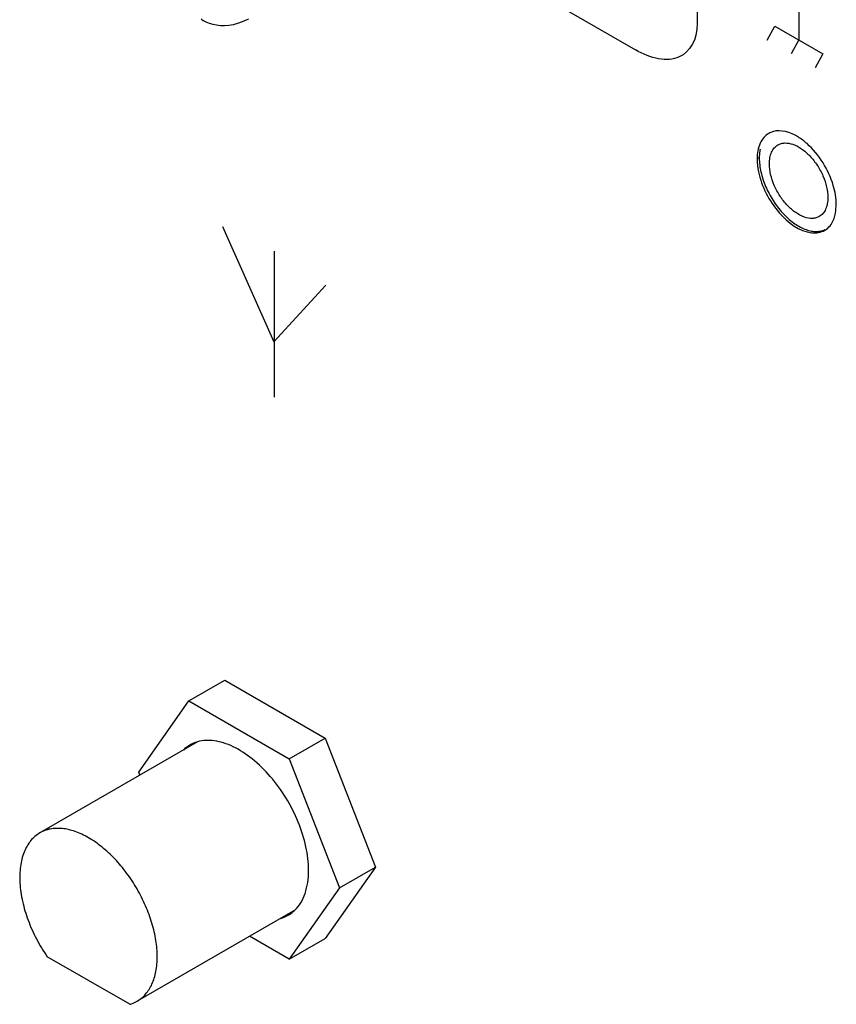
# Model space of a CAD drawing. Header units: inches. Extents: x 0 to 34, y 0 to 22.
# Tile 17 of 127: x 4.337 to 4.725, y 6.748 to 7.217. Entities that reach past the tile are written whole.
import ezdxf

# ---------------------------------------------------------------- set-up
doc = ezdxf.new("R2010")
doc.units = ezdxf.units.IN
doc.header["$LTSCALE"] = 1.87
doc.header["$MEASUREMENT"] = 0
doc.layers.get('0').update_dxf_attribs({"linetype": 'CONTINUOUS'})
doc.layers.add('02___PRT_ALL_AXES', color=7, linetype='CONTINUOUS')

msp = doc.modelspace()

# ---------------------------------------------------------------- linework, layer by layer
at = {"color": 40, "linetype": 'CONTINUOUS'}
for p, q in [((4.6592725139, 7.4828844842), (4.6592725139, 7.2152307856)), ((4.5332145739, 7.2585467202), (4.6298097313, 7.2027738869)), ((4.7075595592, 7.2378482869), (4.7075595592, 7.2074940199)), ((4.6924709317, 7.2074091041), (4.6961297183, 7.2140934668)), ((4.6961297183, 7.2140934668), (4.718986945, 7.2008959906)), ((4.7075595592, 7.2074940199), (4.7039007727, 7.2008096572)), ((4.718986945, 7.2008959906), (4.7153306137, 7.1942102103)), ((4.4334032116, 7.1186828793), (4.4578428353, 7.0637677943)), ((4.4579434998, 7.1069956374), (4.4579434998, 7.0373977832)), ((4.4578428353, 7.0637677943), (4.4825078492, 7.0906873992))]:
    msp.add_line(p, q, dxfattribs=at)
at = {"color": 7, "linetype": 'CONTINUOUS'}
for p, q in [((4.4236521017, 7.2171203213), (4.4242525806, 7.2167735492)), ((4.4242332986, 7.2167846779), (4.4254016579, 7.216167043)), ((4.3892111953, 6.7484649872), (4.349966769, 6.7711242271))]:
    msp.add_line(p, q, dxfattribs=at)
msp.add_lwpolyline([(4.4254016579, 7.216167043), (4.4269902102, 7.2154972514), (4.4286853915, 7.2149708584), (4.4304787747, 7.2146011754), (4.4323641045, 7.2143999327), (4.4343373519, 7.2143768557), (4.436402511, 7.2145420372), (4.4385384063, 7.2149044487), (4.4407023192, 7.2154615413), (4.442874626, 7.2162068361), (4.4450582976, 7.2171405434), (4.4458236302, 7.2175114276)], dxfattribs=at)
msp.add_arc((4.4311174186, 7.2286694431), 0.0137345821, 234.7617511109, 239.9195698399, dxfattribs=at)
at = {"color": 40, "linetype": 'CONTINUOUS'}
msp.add_open_spline([(4.6592725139, 7.2152307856), (4.6592725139, 7.2075315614), (4.6519487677, 7.1952533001), (4.6371874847, 7.1985140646), (4.6298097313, 7.2027738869)], degree=3, knots=[0, 0, 0, 0, 0.4747319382, 1, 1, 1, 1], dxfattribs=at)
at = {"color": 7, "linetype": 'CONTINUOUS'}
for points, knots in [([(4.6935740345, 7.1485135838), (4.6935740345, 7.1495112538), (4.6937246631, 7.1514078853), (4.6944936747, 7.15401351), (4.6957860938, 7.1561281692), (4.6970012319, 7.157149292), (4.697650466, 7.157524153)], [0, 0, 0, 0, 0.2898089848, 0.5490452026, 0.782227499, 1, 1, 1, 1]), ([(4.697650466, 7.157524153), (4.6981357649, 7.1578043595), (4.6992055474, 7.1582490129), (4.7016438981, 7.1586064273), (4.7050862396, 7.1579342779), (4.7091412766, 7.1557098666), (4.713039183, 7.1522621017), (4.7164774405, 7.1478590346), (4.71918547, 7.1428547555), (4.7209420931, 7.1376600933), (4.7214128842, 7.1341222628), (4.7214128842, 7.1324397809)], [0, 0, 0, 0, 0.0428776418, 0.0875257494, 0.1869323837, 0.3042493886, 0.437979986, 0.5823909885, 0.72961171, 0.8712654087, 1, 1, 1, 1]), ([(4.6891807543, 7.1555436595), (4.6891118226, 7.1552089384), (4.6888644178, 7.1538029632), (4.688771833, 7.1523716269), (4.688771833, 7.1512863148)], [0, 0, 0, 0, 0.2394754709, 1, 1, 1, 1]), ([(4.688771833, 7.1512863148), (4.688771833, 7.1490763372), (4.6893759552, 7.144431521), (4.6916405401, 7.1375952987), (4.6951410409, 7.1309802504), (4.6996067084, 7.1251062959), (4.7046877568, 7.1204293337), (4.7093080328, 7.1177198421), (4.7129576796, 7.1165672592), (4.7154910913, 7.1162301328), (4.7178726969, 7.1164009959), (4.7193457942, 7.1168669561), (4.7200213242, 7.1171792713)], [0, 0, 0, 0, 0.1275841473, 0.2678440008, 0.4138574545, 0.5576867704, 0.6917690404, 0.8103754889, 0.8631944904, 0.911838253, 0.9570347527, 1, 1, 1, 1]), ([(4.7173364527, 7.1234292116), (4.7168511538, 7.1231490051), (4.7157813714, 7.1227043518), (4.7133430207, 7.1223469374), (4.7099006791, 7.1230190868), (4.7058456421, 7.125243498), (4.7019477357, 7.128691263), (4.6985094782, 7.1330943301), (4.6958014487, 7.1380986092), (4.6940448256, 7.1432932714), (4.6935740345, 7.1468311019), (4.6935740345, 7.1485135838)], [0, 0, 0, 0, 0.0428776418, 0.0875257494, 0.1869323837, 0.3042493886, 0.437979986, 0.5823909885, 0.72961171, 0.8712654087, 1, 1, 1, 1]), ([(4.7214128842, 7.1324397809), (4.7214128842, 7.1314421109), (4.7212622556, 7.1295454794), (4.7204932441, 7.1269398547), (4.7192008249, 7.1248251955), (4.7179856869, 7.1238040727), (4.7173364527, 7.1234292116)], [0, 0, 0, 0, 0.2898089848, 0.5490452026, 0.782227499, 1, 1, 1, 1]), ([(4.3464646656, 6.8300580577), (4.3456375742, 6.8295805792), (4.3440517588, 6.8284554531), (4.341987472, 6.8263302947), (4.3402489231, 6.8237887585), (4.3383341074, 6.8197736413), (4.3372320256, 6.8151439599), (4.3368409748, 6.8101670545), (4.3369381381, 6.8046011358), (4.3380396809, 6.7972476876), (4.3407277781, 6.7883138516), (4.3446932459, 6.7794558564), (4.3480914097, 6.7738310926), (4.349966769, 6.7711242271)], [0, 0, 0, 0, 0.044204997, 0.0893954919, 0.1364548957, 0.1860858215, 0.2946257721, 0.3541182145, 0.4169969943, 0.5519042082, 0.6967270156, 0.8475754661, 1, 1, 1, 1]), ([(4.3927216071, 6.7499550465), (4.39347992, 6.7503932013), (4.3949374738, 6.7514112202), (4.3968627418, 6.7533081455), (4.3985180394, 6.7555590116), (4.3998887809, 6.7581384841), (4.4009638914, 6.7610207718), (4.4020204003, 6.7653469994), (4.4024990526, 6.7713773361), (4.4018175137, 6.7790932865), (4.3999287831, 6.7872109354), (4.3969041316, 6.7954295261), (4.3928566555, 6.8034447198), (4.3879376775, 6.81095649), (4.3823314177, 6.8176838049), (4.3762449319, 6.8233766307), (4.3699030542, 6.8278228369), (4.3644412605, 6.8304218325), (4.3601664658, 6.8316681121), (4.3571330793, 6.832177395), (4.3542140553, 6.8322786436), (4.3514373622, 6.8319695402), (4.3488327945, 6.8312490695), (4.3472228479, 6.8304957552), (4.3464646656, 6.8300580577)], [0, 0, 0, 0, 0.0225430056, 0.0455026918, 0.0692739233, 0.0941789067, 0.1204533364, 0.1482511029, 0.2085893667, 0.2751288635, 0.3469222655, 0.4224898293, 0.5000226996, 0.5775543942, 0.6531185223, 0.7249065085, 0.7914391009, 0.8517697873, 0.8795633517, 0.9058344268, 0.9307356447, 0.9545066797, 0.9774657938, 1, 1, 1, 1]), ([(4.3892111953, 6.7484649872), (4.3895195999, 6.7485539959), (4.3907319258, 6.7489429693), (4.3918973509, 6.7494787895), (4.3927216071, 6.7499550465)], [0, 0, 0, 0, 0.2521644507, 1, 1, 1, 1])]:
    msp.add_open_spline(points, degree=3, knots=knots, dxfattribs=at)
at = {"layer": '02___PRT_ALL_AXES', "color": 7, "linetype": 'CONTINUOUS'}
for p, q in [((4.6887196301, 7.151376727), (4.6877626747, 7.150824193)), ((4.7252425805, 7.1262683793), (4.7254147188, 7.1290843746)), ((4.7228997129, 7.119681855), (4.723820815, 7.1212504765)), ((4.4174190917, 6.8928539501), (4.4345399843, 6.9027393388)), ((4.4345399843, 6.9027393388), (4.4822359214, 6.8752003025)), ((4.3935711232, 6.8589290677), (4.4174190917, 6.8928539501)), ((4.4174190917, 6.8928539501), (4.4651150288, 6.8653149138)), ((4.4651150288, 6.8653149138), (4.4822359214, 6.8752003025)), ((4.4822359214, 6.8752003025), (4.5060838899, 6.8137363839)), ((4.4215174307, 6.8733926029), (4.3464628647, 6.8300570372)), ((4.4651150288, 6.8653149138), (4.4889629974, 6.8038509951)), ((4.3941012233, 6.8575628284), (4.3935711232, 6.8589290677)), ((4.5060838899, 6.8137363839), (4.4822359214, 6.7798115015)), ((4.4889629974, 6.8038509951), (4.5060838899, 6.8137363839)), ((4.4889629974, 6.8038509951), (4.4651150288, 6.7699261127)), ((4.4677699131, 6.7932866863), (4.3927150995, 6.7499509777)), ((4.4651150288, 6.7699261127), (4.4462129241, 6.7808399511)), ((4.4651150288, 6.7699261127), (4.4822359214, 6.7798115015))]:
    msp.add_line(p, q, dxfattribs=at)
for centre, radius, start, end in [((4.6977041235, 7.1553281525), 0.0088675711, 113.157132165, 119.9573043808), ((4.6978250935, 7.1550437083), 0.0091766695, 107.1594686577, 113.15316453), ((4.7154765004, 7.1245674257), 0.0088547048, 299.9811645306, 306.7912168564)]:
    msp.add_arc(centre, radius, start, end, dxfattribs=at)
for points in [[(4.6932760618, 7.1630109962), (4.6914797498, 7.1619751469), (4.6900488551, 7.1602053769), (4.6891957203, 7.1583154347)], [(4.6891957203, 7.1583154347), (4.6881497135, 7.1559982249), (4.6877626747, 7.1533665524), (4.6877626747, 7.150824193)], [(4.7239816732, 7.1382304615), (4.7217533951, 7.1457399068), (4.7173341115, 7.1529263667), (4.7114747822, 7.1581249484)], [(4.6877626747, 7.150824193), (4.6877626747, 7.1487898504), (4.6880098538, 7.1467491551), (4.6884208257, 7.1447567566)], [(4.7254147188, 7.1290843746), (4.7254147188, 7.1321702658), (4.7248595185, 7.1352720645), (4.7239816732, 7.1382304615)], [(4.723820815, 7.1212504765), (4.7245831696, 7.1228128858), (4.7250242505, 7.124543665), (4.7252425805, 7.1262683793)], [(4.7207795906, 7.1174763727), (4.7215963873, 7.118086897), (4.7223139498, 7.1188471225), (4.7228997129, 7.119681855)], [(4.7137931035, 7.1157115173), (4.7158571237, 7.115507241), (4.7181045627, 7.1158614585), (4.7199013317, 7.1168975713)]]:
    msp.add_open_spline(points, degree=3, dxfattribs=at)
for points, knots in [([(4.7114747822, 7.1581249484), (4.7101463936, 7.1593035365), (4.7055715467, 7.1628575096), (4.6990500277, 7.1650277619), (4.6951176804, 7.1638118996)], [0, 0, 0, 0, 0.3014079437, 1, 1, 1, 1]), ([(4.6884208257, 7.1447567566), (4.6898938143, 7.1376156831), (4.6960901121, 7.1254518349), (4.7077575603, 7.1163088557), (4.7137931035, 7.1157115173)], [0, 0, 0, 0, 0.5459095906, 1, 1, 1, 1]), ([(4.4178899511, 6.8718777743), (4.4170405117, 6.8713873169), (4.4159631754, 6.8706200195), (4.414995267, 6.869733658), (4.4147577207, 6.8695027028)], [0, 0, 0, 0, 0.7475089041, 1, 1, 1, 1]), ([(4.4215125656, 6.8734029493), (4.4211938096, 6.8733126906), (4.4199423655, 6.8729175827), (4.418739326, 6.8723681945), (4.4178899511, 6.8718777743)], [0, 0, 0, 0, 0.2524912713, 1, 1, 1, 1]), ([(4.4743256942, 6.8123023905), (4.4743256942, 6.8160397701), (4.4733466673, 6.8238875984), (4.4696475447, 6.8354841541), (4.4639003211, 6.8467901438), (4.4565176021, 6.8569835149), (4.4480330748, 6.8653296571), (4.4402599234, 6.8704376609), (4.4340151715, 6.8729417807), (4.4283860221, 6.874265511), (4.4240772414, 6.8741291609), (4.4215125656, 6.8734029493)], [0, 0, 0, 0, 0.1256763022, 0.2635965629, 0.4075550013, 0.5503573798, 0.6849910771, 0.8058232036, 0.8601649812, 0.9103672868, 1, 1, 1, 1]), ([(4.4677763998, 6.79327736), (4.4688581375, 6.7943290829), (4.4708110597, 6.7968362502), (4.4728557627, 6.8013531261), (4.4740793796, 6.8066062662), (4.4743256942, 6.8103504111), (4.4743256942, 6.8123023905)], [0, 0, 0, 0, 0.2194757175, 0.4564854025, 0.7160452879, 1, 1, 1, 1]), ([(4.4610215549, 6.7893771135), (4.4613403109, 6.7894673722), (4.462591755, 6.7898624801), (4.4637947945, 6.7904118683), (4.4646441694, 6.7909022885)], [0, 0, 0, 0, 0.2524912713, 1, 1, 1, 1]), ([(4.4646441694, 6.7909022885), (4.4654936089, 6.791392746), (4.4665709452, 6.7921600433), (4.4675388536, 6.7930464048), (4.4677763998, 6.79327736)], [0, 0, 0, 0, 0.7475089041, 1, 1, 1, 1])]:
    msp.add_open_spline(points, degree=3, knots=knots, dxfattribs=at)

doc.saveas('drawing.dxf')
